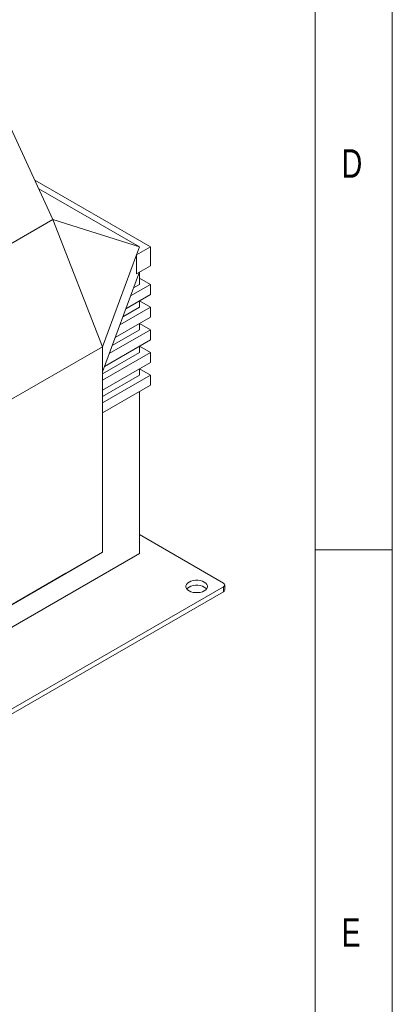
# Model space of a CAD drawing. Header units: millimetres. Extents: x 5 to 616, y 5 to 292.
# Tile 9 of 11: x 391 to 415, y 69 to 133. Entities that reach past the tile are written whole.
import ezdxf

# ---------------------------------------------------------------- set-up
doc = ezdxf.new("R2010")
doc.units = ezdxf.units.MM
doc.styles.add('SLDTEXTSTYLE0', font='TXT', dxfattribs={"width": 0.75})

msp = doc.modelspace()

# ---------------------------------------------------------------- linework, layer by layer
at = {"color": 7, "linetype": 'Continuous', "lineweight": 0}
for p, q in [((415, 5), (415, 292)), ((410, 287), (410, 10)), ((410, 98.5), (415, 98.5))]:
    msp.add_line(p, q, dxfattribs=at)
at = {"color": 7, "linetype": 'Continuous', "lineweight": 15}
for p, q in [((392.9671, 119.956), (390.1311, 126.1329)), ((391.7946, 122.5098), (399.2957, 118.1795)), ((398.5886, 118.1795), (392.0496, 121.9544)), ((392.9671, 119.956), (381.6534, 113.4248)), ((392.9671, 119.956), (396.1782, 111.6855)), ((398.5886, 118.1795), (392.9671, 119.956)), ((398.5886, 118.1795), (398.3958, 117.66)), ((398.3958, 117.66), (399.2957, 118.1795)), ((399.2957, 118.1795), (399.2957, 116.9547)), ((396.1782, 111.6855), (398.3958, 117.66)), ((398.3958, 117.66), (398.3958, 116.4352)), ((396.1782, 110.0524), (398.5886, 116.5464)), ((398.3958, 116.4352), (399.2957, 116.9547)), ((398.5886, 116.5465), (398.5886, 116.5464)), ((398.5886, 116.5464), (398.5886, 115.7299)), ((398.5886, 116.1381), (399.2957, 115.7299)), ((398.0101, 114.9877), (399.2957, 115.7299)), ((398.2029, 115.5072), (398.5886, 115.7299)), ((399.2957, 115.7299), (399.2957, 115.0767)), ((397.7015, 114.1563), (399.2957, 115.0767)), ((398.5886, 114.6685), (398.5886, 114.2601)), ((398.5886, 114.6683), (399.2957, 114.2601)), ((397.3158, 113.1171), (399.2957, 114.2601)), ((397.5086, 113.6366), (398.5886, 114.2601)), ((399.2957, 114.2601), (399.2957, 113.6069)), ((397.0072, 112.2857), (399.2957, 113.6069)), ((396.6215, 111.2465), (399.2957, 112.7903)), ((396.8143, 111.766), (398.5886, 112.7903)), ((398.5886, 113.1987), (398.5886, 112.7903)), ((398.5886, 113.1985), (399.2957, 112.7903)), ((399.2957, 112.7903), (399.2957, 112.1371)), ((396.3129, 110.4151), (399.2957, 112.1371)), ((387.2104, 106.5085), (396.1782, 111.6855)), ((396.1782, 111.6855), (396.1782, 110.0524)), ((396.1782, 109.9291), (398.5886, 111.3206)), ((396.1782, 109.5209), (399.2957, 111.3206)), ((398.5886, 111.7289), (398.5886, 111.3206)), ((398.5886, 111.7288), (399.2957, 111.3206)), ((399.2957, 111.3206), (399.2957, 110.6673)), ((396.1782, 108.8676), (399.2957, 110.6673)), ((396.1782, 110.0524), (396.1782, 98.335)), ((398.5886, 110.2591), (398.5886, 109.8508)), ((398.5886, 110.259), (399.2957, 109.8508)), ((396.1782, 108.4593), (398.5886, 109.8508)), ((396.1782, 108.0511), (399.2957, 109.8508)), ((399.2957, 109.8508), (399.2957, 109.1976)), ((396.1782, 107.3979), (399.2957, 109.1976)), ((398.5886, 108.7894), (398.5886, 98.2559)), ((404.0333, 96.3374), (398.5886, 99.4805)), ((398.5886, 98.2559), (375.9612, 85.1934)), ((387.4517, 93.2973), (395.937, 98.1958)), ((393.8156, 96.9707), (395.937, 98.1958)), ((396.1782, 98.335), (394.6288, 97.4397)), ((396.1782, 98.335), (395.937, 98.1958)), ((379.921, 88.9491), (394.6288, 97.4397)), ((385.3304, 92.0723), (393.8156, 96.9707)), ((393.8156, 96.9707), (393.8156, 96.9711)), ((377.5875, 80.8256), (404.0333, 96.0924)), ((404.0333, 95.7658), (404.0333, 96.0924)), ((404.1212, 95.8883), (404.1212, 96.2149)), ((377.5875, 80.499), (404.0333, 95.7658))]:
    msp.add_line(p, q, dxfattribs=at)
at = {"color": 7, "linetype": 'Continuous', "lineweight": 15, "flags": 128}
for points in [[(401.806, 96.3986), (401.7082, 96.3278), (401.6402, 96.2463), (401.6053, 96.1581), (401.6053, 96.0676), (401.6402, 95.9794), (401.7082, 95.8979), (401.806, 95.8271), (401.9285, 95.7707), (402.0697, 95.7314), (402.2226, 95.7113), (402.3793, 95.7113), (402.5321, 95.7314), (402.6734, 95.7707), (402.7959, 95.8271), (402.8936, 95.8979), (402.9616, 95.9794), (402.9965, 96.0676), (402.9965, 96.1581), (402.9616, 96.2463), (402.8936, 96.3278), (402.7959, 96.3986), (402.6734, 96.455), (402.5321, 96.4943), (402.3793, 96.5144), (402.2226, 96.5144), (402.0697, 96.4943), (401.9285, 96.455), (401.806, 96.3986)], [(401.806, 96.072), (401.7082, 96.0012), (401.6606, 95.9495)], [(402.9412, 95.9495), (402.8936, 96.0012), (402.7959, 96.072), (402.6734, 96.1284), (402.5321, 96.1677), (402.3793, 96.1878), (402.2226, 96.1878), (402.0697, 96.1677), (401.9285, 96.1284), (401.806, 96.072)]]:
    msp.add_lwpolyline(points, dxfattribs=at)
at = {"color": 7, "linetype": 'Continuous', "lineweight": 15}
for centre, radius, start, end in [((403.9869, 96.2149), 0.131, 290.783421, 69.216579), ((403.9711, 95.9033), 0.1509, 294.374658, 354.305201)]:
    msp.add_arc(centre, radius, start, end, dxfattribs=at)

# ---------------------------------------------------------------- texts
at = {"color": 7, "linetype": 'Continuous', "lineweight": 0, "char_height": 1.8521, "attachment_point": 1, "style": 'SLDTEXTSTYLE0'}
for s, insert in [('D', (411.71, 124.5197)), ('E', (411.7027, 74.5614))]:
    msp.add_mtext(s, dxfattribs=dict(at, insert=insert))

doc.saveas('drawing.dxf')
